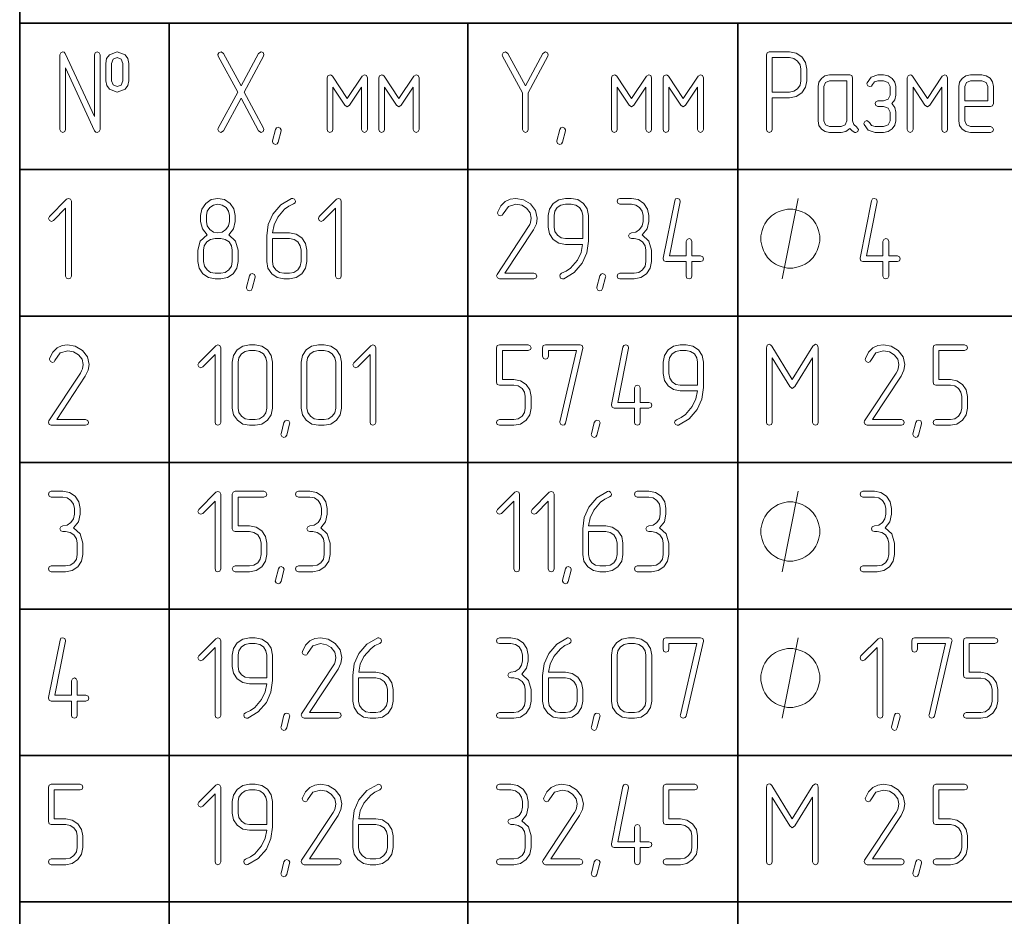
# Model space of a CAD drawing. Extents: x 0 to 594, y 0 to 420.
# Tile 29 of 33: x 305 to 348, y 342 to 381. Entities that reach past the tile are written whole.
import ezdxf

# ---------------------------------------------------------------- set-up
doc = ezdxf.new("R2010")
doc.units = 0

msp = doc.modelspace()

# ---------------------------------------------------------------- linework, layer by layer
at = {"color": 7, "lineweight": 35}
for p, q in [((305.262, 387.395), (305.262, 183.629)), ((305.262, 381.027), (384.725, 381.027)), ((311.755, 381.027), (311.755, 183.629)), ((324.741, 381.027), (324.741, 183.629)), ((336.474, 381.027), (336.474, 183.629)), ((305.262, 374.659), (384.725, 374.659)), ((305.262, 368.292), (384.725, 368.292)), ((305.262, 361.924), (384.725, 361.924)), ((305.262, 355.556), (384.725, 355.556)), ((305.262, 349.189), (384.725, 349.189)), ((305.262, 342.821), (384.725, 342.821))]:
    msp.add_line(p, q, dxfattribs=at)
at = {"color": 7, "lineweight": 13}
for points in [[(308.759, 376.403), (308.759, 379.652), (308.718, 379.744), (308.631, 379.78), (308.544, 379.744), (308.509, 379.652), (308.509, 376.971), (307.245, 379.703), (307.194, 379.765), (307.132, 379.78), (307.045, 379.744), (307.009, 379.652), (307.009, 376.403), (307.045, 376.311), (307.132, 376.28), (307.224, 376.311), (307.26, 376.403), (307.26, 379.084), (308.519, 376.352), (308.57, 376.295), (308.631, 376.28), (308.718, 376.311)], [(310.003, 378.526), (310.003, 379.279), (309.962, 379.488), (309.849, 379.652), (309.506, 379.775), (309.164, 379.652), (309.041, 379.488), (309.005, 379.279), (309.005, 378.526), (309.046, 378.317), (309.164, 378.153), (309.506, 378.03), (309.849, 378.153), (309.962, 378.317)], [(314.884, 378.296), (314.116, 379.714), (314.014, 379.785), (313.917, 379.744), (313.881, 379.662), (313.896, 379.596), (314.74, 378.03), (313.896, 376.469), (313.881, 376.403), (313.917, 376.316), (314.009, 376.28), (314.116, 376.347), (314.884, 377.769), (315.646, 376.347), (315.754, 376.28), (315.846, 376.316), (315.881, 376.403), (315.866, 376.469), (315.022, 378.03), (315.866, 379.596), (315.881, 379.662), (315.846, 379.749), (315.754, 379.785), (315.646, 379.714)], [(327.115, 377.994), (327.115, 376.403), (327.156, 376.311), (327.243, 376.28), (327.33, 376.311), (327.366, 376.403), (327.366, 377.994), (328.225, 379.591), (328.241, 379.657), (328.205, 379.744), (328.113, 379.78), (328.005, 379.714), (327.243, 378.296), (326.475, 379.714), (326.373, 379.78), (326.276, 379.744), (326.24, 379.657), (326.255, 379.591)], [(337.975, 377.779), (338.722, 377.779), (339.009, 377.836), (339.254, 377.999), (339.418, 378.24), (339.474, 378.526), (339.474, 379.028), (339.418, 379.314), (339.254, 379.56), (339.009, 379.724), (338.722, 379.78), (337.847, 379.78), (337.755, 379.744), (337.724, 379.652), (337.724, 376.403), (337.76, 376.311), (337.847, 376.28), (337.939, 376.311), (337.975, 376.403)], [(309.752, 378.526), (309.675, 378.337), (309.506, 378.281), (309.332, 378.342), (309.256, 378.526), (309.256, 379.279), (309.327, 379.463), (309.506, 379.529), (309.68, 379.463), (309.752, 379.279)], [(337.975, 378.03), (337.975, 379.529), (338.722, 379.529), (338.911, 379.488), (339.075, 379.381), (339.188, 379.217), (339.224, 379.028), (339.224, 378.526), (339.188, 378.332), (339.075, 378.173), (338.911, 378.066), (338.722, 378.03)], [(320.374, 376.403), (320.374, 378.654), (320.333, 378.746), (320.251, 378.782), (320.144, 378.726), (319.499, 377.759), (318.854, 378.726), (318.803, 378.767), (318.752, 378.782), (318.66, 378.741), (318.624, 378.654), (318.624, 376.403), (318.66, 376.311), (318.747, 376.28), (318.839, 376.311), (318.875, 376.403), (318.875, 378.24), (319.392, 377.457), (319.499, 377.385), (319.602, 377.457), (320.123, 378.24), (320.123, 376.403), (320.159, 376.311), (320.246, 376.28), (320.338, 376.311)], [(322.621, 376.403), (322.621, 378.654), (322.58, 378.746), (322.498, 378.782), (322.39, 378.726), (321.746, 377.759), (321.101, 378.726), (321.05, 378.767), (320.998, 378.782), (320.906, 378.741), (320.871, 378.654), (320.871, 376.403), (320.906, 376.311), (320.993, 376.28), (321.085, 376.311), (321.121, 376.403), (321.121, 378.24), (321.638, 377.457), (321.746, 377.385), (321.848, 377.457), (322.37, 378.24), (322.37, 376.403), (322.406, 376.311), (322.493, 376.28), (322.585, 376.311)], [(332.733, 376.403), (332.733, 378.654), (332.693, 378.746), (332.611, 378.782), (332.503, 378.726), (331.858, 377.759), (331.214, 378.726), (331.163, 378.767), (331.111, 378.782), (331.019, 378.741), (330.983, 378.654), (330.983, 376.403), (331.019, 376.311), (331.106, 376.28), (331.198, 376.311), (331.234, 376.403), (331.234, 378.24), (331.751, 377.457), (331.858, 377.385), (331.961, 377.457), (332.483, 378.24), (332.483, 376.403), (332.519, 376.311), (332.606, 376.28), (332.698, 376.311)], [(334.98, 376.403), (334.98, 378.654), (334.939, 378.746), (334.857, 378.782), (334.75, 378.726), (334.105, 377.759), (333.46, 378.726), (333.409, 378.767), (333.358, 378.782), (333.266, 378.741), (333.23, 378.654), (333.23, 376.403), (333.266, 376.311), (333.353, 376.28), (333.445, 376.311), (333.481, 376.403), (333.481, 378.24), (333.997, 377.457), (334.105, 377.385), (334.207, 377.457), (334.729, 378.24), (334.729, 376.403), (334.765, 376.311), (334.852, 376.28), (334.944, 376.311)], [(345.594, 376.403), (345.594, 378.654), (345.553, 378.746), (345.471, 378.782), (345.364, 378.726), (344.719, 377.759), (344.074, 378.726), (344.023, 378.767), (343.972, 378.782), (343.88, 378.741), (343.844, 378.654), (343.844, 376.403), (343.88, 376.311), (343.967, 376.28), (344.059, 376.311), (344.095, 376.403), (344.095, 378.24), (344.612, 377.457), (344.719, 377.385), (344.822, 377.457), (345.343, 378.24), (345.343, 376.403), (345.379, 376.311), (345.466, 376.28), (345.558, 376.311)], [(341.639, 376.521), (341.516, 376.623), (341.47, 376.781), (341.47, 378.654), (341.434, 378.746), (341.342, 378.777), (340.467, 378.777), (340.267, 378.741), (340.114, 378.629), (340.001, 378.465), (339.971, 378.281), (339.971, 376.781), (340.001, 376.582), (340.114, 376.423), (340.273, 376.311), (340.467, 376.28), (340.968, 376.28), (341.173, 376.321), (341.342, 376.449), (341.444, 376.352), (341.562, 376.28), (341.608, 376.275), (341.695, 376.311), (341.731, 376.403)], [(341.219, 376.781), (341.148, 376.602), (340.968, 376.531), (340.467, 376.531), (340.293, 376.602), (340.221, 376.781), (340.221, 378.281), (340.293, 378.455), (340.467, 378.526), (341.219, 378.526)], [(343.174, 377.529), (343.302, 377.692), (343.343, 377.902), (343.343, 378.281), (343.302, 378.465), (343.184, 378.629), (343.015, 378.741), (342.816, 378.777), (342.57, 378.777), (342.278, 378.685), (342.094, 378.434), (342.089, 378.393), (342.125, 378.306), (342.217, 378.271), (342.284, 378.291), (342.33, 378.358), (342.422, 378.48), (342.57, 378.526), (342.816, 378.526), (343.01, 378.455), (343.097, 378.281), (343.097, 377.902), (343.01, 377.728), (342.816, 377.656), (342.57, 377.656), (342.473, 377.61), (342.442, 377.529), (342.473, 377.442), (342.57, 377.406), (342.816, 377.406), (343.01, 377.329), (343.097, 377.155), (343.097, 376.781), (343.01, 376.602), (342.816, 376.531), (342.442, 376.531), (342.294, 376.577), (342.202, 376.705), (342.089, 376.792), (341.997, 376.756), (341.961, 376.669), (341.966, 376.623), (342.15, 376.372), (342.442, 376.28), (342.816, 376.28), (343.02, 376.321), (343.189, 376.428), (343.302, 376.587), (343.343, 376.781), (343.343, 377.155), (343.297, 377.36)], [(346.341, 377.406), (347.462, 377.406), (347.554, 377.436), (347.59, 377.529), (347.59, 378.281), (347.549, 378.47), (347.441, 378.634), (347.278, 378.741), (347.088, 378.777), (346.587, 378.777), (346.387, 378.741), (346.234, 378.629), (346.121, 378.465), (346.091, 378.281), (346.091, 376.781), (346.121, 376.582), (346.234, 376.423), (346.392, 376.311), (346.587, 376.28), (347.462, 376.28), (347.559, 376.321), (347.59, 376.403), (347.554, 376.495), (347.462, 376.531), (346.587, 376.531), (346.413, 376.602), (346.341, 376.781)], [(346.341, 377.656), (346.341, 378.281), (346.413, 378.455), (346.587, 378.526), (347.088, 378.526), (347.267, 378.455), (347.339, 378.281), (347.339, 377.656)], [(316.623, 376.347), (316.496, 375.855), (316.449, 375.779), (316.378, 375.753), (316.286, 375.794), (316.245, 375.876), (316.25, 375.912), (316.378, 376.408), (316.424, 376.48), (316.496, 376.505), (316.588, 376.469), (316.629, 376.387)], [(328.983, 376.347), (328.855, 375.855), (328.809, 375.779), (328.737, 375.753), (328.645, 375.794), (328.604, 375.876), (328.609, 375.912), (328.737, 376.408), (328.783, 376.48), (328.855, 376.505), (328.947, 376.469), (328.988, 376.387)], [(307.511, 370.035), (307.511, 373.284), (307.475, 373.376), (307.383, 373.407), (307.301, 373.371), (306.554, 372.624), (306.513, 372.537), (306.554, 372.45), (306.641, 372.409), (306.728, 372.45), (307.26, 372.988), (307.26, 370.035), (307.301, 369.943), (307.388, 369.912), (307.475, 369.943)], [(314.756, 370.659), (314.756, 371.161), (314.638, 371.555), (314.352, 371.826), (314.556, 372.087), (314.628, 372.409), (314.628, 372.665), (314.572, 372.952), (314.408, 373.192), (314.162, 373.356), (313.876, 373.412), (313.589, 373.356), (313.349, 373.192), (313.18, 372.947), (313.129, 372.665), (313.129, 372.409), (313.205, 372.082), (313.405, 371.826), (313.113, 371.55), (313.006, 371.161), (313.006, 370.659), (313.057, 370.373), (313.226, 370.132), (313.466, 369.964), (313.753, 369.912), (314.004, 369.912), (314.29, 369.964), (314.536, 370.132), (314.699, 370.373)], [(315.999, 371.775), (315.999, 370.659), (316.05, 370.373), (316.219, 370.132), (316.46, 369.964), (316.746, 369.912), (316.997, 369.912), (317.284, 369.964), (317.529, 370.132), (317.693, 370.373), (317.749, 370.659), (317.749, 371.161), (317.693, 371.447), (317.529, 371.693), (317.284, 371.857), (316.997, 371.913), (316.255, 371.913), (316.322, 372.256), (316.48, 372.594), (316.777, 372.936), (316.961, 373.069), (317.166, 373.167), (317.232, 373.218), (317.248, 373.284), (317.212, 373.371), (317.13, 373.412), (317.079, 373.402), (316.613, 373.131), (316.265, 372.727), (316.061, 372.271)], [(319.243, 370.035), (319.243, 373.284), (319.207, 373.376), (319.115, 373.407), (319.034, 373.371), (318.286, 372.624), (318.246, 372.537), (318.286, 372.45), (318.373, 372.409), (318.46, 372.45), (318.993, 372.988), (318.993, 370.035), (319.034, 369.943), (319.121, 369.912), (319.207, 369.943)], [(327.609, 369.912), (327.706, 369.953), (327.737, 370.035), (327.701, 370.127), (327.609, 370.163), (326.35, 370.163), (327.593, 372.046), (327.721, 372.307), (327.762, 372.553), (327.686, 372.885), (327.466, 373.167), (327.159, 373.351), (326.826, 373.412), (326.58, 373.376), (326.371, 373.274), (326.176, 373.085), (326.043, 372.819), (326.033, 372.773), (326.074, 372.686), (326.166, 372.65), (326.232, 372.675), (326.273, 372.732), (326.504, 373.059), (326.836, 373.156), (327.087, 373.11), (327.297, 372.983), (327.45, 372.783), (327.501, 372.553), (327.471, 372.368), (327.435, 372.281), (327.384, 372.184), (326.012, 370.107), (325.992, 370.045), (326.028, 369.953), (326.115, 369.912)], [(329.988, 371.55), (329.988, 372.66), (329.932, 372.952), (329.768, 373.192), (329.523, 373.356), (329.236, 373.412), (328.985, 373.412), (328.694, 373.351), (328.453, 373.187), (328.289, 372.942), (328.238, 372.66), (328.238, 372.159), (328.289, 371.867), (328.453, 371.626), (328.694, 371.463), (328.985, 371.412), (329.732, 371.412), (329.666, 371.064), (329.507, 370.726), (329.21, 370.383), (329.021, 370.25), (328.816, 370.153), (328.755, 370.107), (328.735, 370.04), (328.77, 369.948), (328.852, 369.912), (328.909, 369.917), (329.364, 370.189), (329.717, 370.593), (329.917, 371.048)], [(332.327, 371.826), (332.531, 372.087), (332.603, 372.409), (332.603, 372.66), (332.547, 372.947), (332.388, 373.192), (332.142, 373.356), (331.856, 373.412), (331.354, 373.412), (331.262, 373.371), (331.232, 373.284), (331.262, 373.197), (331.354, 373.162), (331.856, 373.162), (332.05, 373.121), (332.209, 373.013), (332.316, 372.849), (332.357, 372.66), (332.357, 372.409), (332.316, 372.215), (332.209, 372.056), (332.045, 371.944), (331.856, 371.913), (331.764, 371.872), (331.728, 371.785), (331.764, 371.698), (331.856, 371.662), (331.979, 371.662), (332.173, 371.621), (332.337, 371.514), (332.444, 371.35), (332.48, 371.161), (332.48, 370.659), (332.444, 370.465), (332.337, 370.306), (332.173, 370.194), (331.979, 370.163), (331.354, 370.163), (331.262, 370.122), (331.232, 370.035), (331.262, 369.948), (331.354, 369.912), (331.979, 369.912), (332.265, 369.964), (332.511, 370.132), (332.675, 370.373), (332.731, 370.659), (332.731, 371.161), (332.613, 371.555)], [(334.481, 370.91), (334.481, 371.54), (334.44, 371.632), (334.358, 371.662), (334.271, 371.626), (334.23, 371.54), (334.23, 370.91), (333.509, 370.91), (333.979, 373.259), (333.979, 373.29), (333.944, 373.376), (333.852, 373.412), (333.775, 373.387), (333.734, 373.31), (333.232, 370.813), (333.232, 370.782), (333.268, 370.695), (333.355, 370.659), (334.23, 370.659), (334.23, 370.035), (334.266, 369.943), (334.358, 369.912), (334.445, 369.943), (334.481, 370.035), (334.481, 370.659), (334.86, 370.659), (334.952, 370.7), (334.982, 370.787), (334.952, 370.874), (334.86, 370.91)], [(343.039, 370.91), (343.039, 371.54), (342.998, 371.632), (342.916, 371.662), (342.829, 371.626), (342.788, 371.54), (342.788, 370.91), (342.067, 370.91), (342.537, 373.259), (342.537, 373.29), (342.501, 373.376), (342.409, 373.412), (342.333, 373.387), (342.292, 373.31), (341.79, 370.813), (341.79, 370.782), (341.826, 370.695), (341.913, 370.659), (342.788, 370.659), (342.788, 370.035), (342.824, 369.943), (342.916, 369.912), (343.003, 369.943), (343.039, 370.035), (343.039, 370.659), (343.417, 370.659), (343.51, 370.7), (343.54, 370.787), (343.51, 370.874), (343.417, 370.91)], [(314.377, 372.409), (314.341, 372.21), (314.229, 372.051), (314.065, 371.944), (313.876, 371.913), (313.681, 371.944), (313.523, 372.056), (313.415, 372.215), (313.379, 372.409), (313.379, 372.665), (313.415, 372.855), (313.528, 373.018), (313.686, 373.121), (313.881, 373.162), (314.07, 373.121), (314.234, 373.013), (314.341, 372.855), (314.377, 372.665)], [(329.737, 371.662), (328.985, 371.662), (328.796, 371.693), (328.637, 371.806), (328.525, 371.964), (328.489, 372.159), (328.489, 372.66), (328.52, 372.849), (328.632, 373.013), (328.791, 373.121), (328.985, 373.162), (329.236, 373.162), (329.43, 373.121), (329.594, 373.013), (329.697, 372.849), (329.737, 372.66)], [(340.04, 371.662), (340.04, 371.779), (339.982, 372.012), (339.924, 372.187), (339.865, 372.304), (339.749, 372.479), (339.574, 372.654), (339.399, 372.771), (339.282, 372.829), (339.107, 372.887), (338.874, 372.946), (338.757, 372.946), (338.64, 372.946), (338.407, 372.887), (338.232, 372.829), (338.115, 372.771), (337.94, 372.654), (337.765, 372.479), (337.649, 372.304), (337.59, 372.187), (337.532, 372.012), (337.474, 371.779), (337.474, 371.662), (337.474, 371.546), (337.532, 371.312), (337.59, 371.137), (337.649, 371.021), (337.765, 370.846), (337.94, 370.671), (338.115, 370.554), (338.232, 370.496), (338.407, 370.437), (338.64, 370.379), (338.757, 370.379), (338.874, 370.379), (339.107, 370.437), (339.282, 370.496), (339.399, 370.554), (339.574, 370.671), (339.749, 370.846), (339.865, 371.021), (339.924, 371.137), (339.982, 371.312), (340.04, 371.546)], [(314.505, 370.659), (314.464, 370.465), (314.357, 370.306), (314.193, 370.194), (314.004, 370.163), (313.753, 370.163), (313.563, 370.194), (313.405, 370.306), (313.292, 370.465), (313.256, 370.659), (313.256, 371.161), (313.287, 371.35), (313.4, 371.514), (313.558, 371.621), (313.753, 371.662), (314.004, 371.662), (314.198, 371.621), (314.362, 371.514), (314.464, 371.35), (314.505, 371.161)], [(316.25, 371.662), (316.997, 371.662), (317.191, 371.621), (317.355, 371.514), (317.457, 371.35), (317.498, 371.161), (317.498, 370.659), (317.457, 370.465), (317.35, 370.306), (317.186, 370.194), (316.997, 370.163), (316.746, 370.163), (316.557, 370.194), (316.398, 370.306), (316.286, 370.465), (316.25, 370.659)], [(315.498, 369.979), (315.37, 369.488), (315.324, 369.411), (315.252, 369.385), (315.16, 369.426), (315.119, 369.508), (315.124, 369.544), (315.252, 370.04), (315.298, 370.112), (315.37, 370.137), (315.462, 370.102), (315.503, 370.02)], [(330.73, 369.979), (330.602, 369.488), (330.556, 369.411), (330.485, 369.385), (330.392, 369.426), (330.352, 369.508), (330.357, 369.544), (330.485, 370.04), (330.531, 370.112), (330.602, 370.137), (330.694, 370.102), (330.735, 370.02)], [(308.13, 363.545), (308.227, 363.586), (308.258, 363.667), (308.222, 363.76), (308.13, 363.795), (306.871, 363.795), (308.115, 365.678), (308.243, 365.939), (308.284, 366.185), (308.207, 366.518), (307.987, 366.799), (307.68, 366.983), (307.347, 367.045), (307.102, 367.009), (306.892, 366.906), (306.697, 366.717), (306.564, 366.451), (306.554, 366.405), (306.595, 366.318), (306.687, 366.282), (306.754, 366.308), (306.794, 366.364), (307.025, 366.692), (307.357, 366.789), (307.608, 366.743), (307.818, 366.615), (307.971, 366.415), (308.023, 366.185), (307.992, 366.001), (307.956, 365.914), (307.905, 365.817), (306.534, 363.739), (306.513, 363.678), (306.549, 363.586), (306.636, 363.545)], [(314.004, 363.667), (314.004, 366.917), (313.968, 367.009), (313.876, 367.04), (313.794, 367.004), (313.047, 366.257), (313.006, 366.17), (313.047, 366.083), (313.134, 366.042), (313.221, 366.083), (313.753, 366.62), (313.753, 363.667), (313.794, 363.575), (313.881, 363.545), (313.968, 363.575)], [(316.255, 364.292), (316.255, 366.292), (316.199, 366.579), (316.035, 366.825), (315.789, 366.988), (315.503, 367.045), (315.252, 367.045), (314.96, 366.983), (314.72, 366.819), (314.556, 366.574), (314.505, 366.292), (314.505, 364.292), (314.556, 364.005), (314.725, 363.765), (314.966, 363.596), (315.252, 363.545), (315.503, 363.545), (315.789, 363.596), (316.035, 363.765), (316.199, 364.005)], [(319.248, 364.292), (319.248, 366.292), (319.192, 366.579), (319.028, 366.825), (318.783, 366.988), (318.496, 367.045), (318.246, 367.045), (317.954, 366.983), (317.713, 366.819), (317.55, 366.574), (317.498, 366.292), (317.498, 364.292), (317.55, 364.005), (317.718, 363.765), (317.959, 363.596), (318.246, 363.545), (318.496, 363.545), (318.783, 363.596), (319.028, 363.765), (319.192, 364.005)], [(320.743, 363.667), (320.743, 366.917), (320.707, 367.009), (320.615, 367.04), (320.533, 367.004), (319.786, 366.257), (319.745, 366.17), (319.786, 366.083), (319.873, 366.042), (319.96, 366.083), (320.492, 366.62), (320.492, 363.667), (320.533, 363.575), (320.62, 363.545), (320.707, 363.575)], [(327.491, 364.292), (327.491, 364.793), (327.435, 365.08), (327.271, 365.32), (327.025, 365.484), (326.744, 365.54), (326.243, 365.54), (326.243, 366.794), (327.363, 366.794), (327.46, 366.835), (327.491, 366.917), (327.455, 367.004), (327.363, 367.045), (326.115, 367.045), (326.023, 367.009), (325.992, 366.917), (325.992, 365.417), (326.023, 365.32), (326.115, 365.29), (326.744, 365.29), (326.933, 365.254), (327.097, 365.146), (327.205, 364.983), (327.24, 364.793), (327.24, 364.292), (327.205, 364.097), (327.097, 363.939), (326.933, 363.826), (326.744, 363.795), (326.115, 363.795), (326.023, 363.754), (325.992, 363.667), (326.023, 363.58), (326.115, 363.545), (326.744, 363.545), (327.025, 363.596), (327.271, 363.765), (327.435, 364.005)], [(329.743, 366.891), (329.748, 366.927), (329.712, 367.009), (329.62, 367.045), (328.115, 367.045), (328.023, 367.009), (327.993, 366.917), (327.993, 366.543), (328.028, 366.451), (328.115, 366.42), (328.207, 366.451), (328.243, 366.543), (328.243, 366.794), (329.461, 366.794), (328.745, 363.698), (328.74, 363.662), (328.781, 363.575), (328.868, 363.545), (328.944, 363.57), (328.99, 363.642)], [(332.235, 364.542), (332.235, 365.172), (332.194, 365.264), (332.112, 365.295), (332.025, 365.259), (331.984, 365.172), (331.984, 364.542), (331.262, 364.542), (331.733, 366.891), (331.733, 366.922), (331.697, 367.009), (331.605, 367.045), (331.528, 367.019), (331.487, 366.942), (330.986, 364.445), (330.986, 364.415), (331.022, 364.328), (331.109, 364.292), (331.984, 364.292), (331.984, 363.667), (332.02, 363.575), (332.112, 363.545), (332.199, 363.575), (332.235, 363.667), (332.235, 364.292), (332.613, 364.292), (332.705, 364.333), (332.736, 364.42), (332.705, 364.507), (332.613, 364.542)], [(334.982, 365.182), (334.982, 366.292), (334.926, 366.584), (334.762, 366.825), (334.517, 366.988), (334.23, 367.045), (333.979, 367.045), (333.688, 366.983), (333.447, 366.819), (333.284, 366.574), (333.232, 366.292), (333.232, 365.791), (333.284, 365.499), (333.447, 365.259), (333.688, 365.095), (333.979, 365.044), (334.727, 365.044), (334.66, 364.696), (334.501, 364.358), (334.205, 364.015), (334.015, 363.882), (333.811, 363.785), (333.749, 363.739), (333.729, 363.673), (333.765, 363.58), (333.846, 363.545), (333.903, 363.55), (334.358, 363.821), (334.711, 364.225), (334.911, 364.681)], [(339.971, 363.667), (339.971, 366.917), (339.94, 367.024), (339.858, 367.065), (339.74, 366.983), (338.845, 365.535), (337.955, 366.983), (337.898, 367.045), (337.837, 367.065), (337.755, 367.024), (337.724, 366.917), (337.724, 363.667), (337.76, 363.575), (337.847, 363.545), (337.939, 363.575), (337.975, 363.667), (337.975, 366.472), (338.737, 365.228), (338.845, 365.151), (338.952, 365.228), (339.72, 366.477), (339.72, 363.667), (339.761, 363.575), (339.848, 363.545), (339.935, 363.575)], [(343.588, 363.545), (343.686, 363.586), (343.716, 363.667), (343.68, 363.76), (343.588, 363.795), (342.33, 363.795), (343.573, 365.678), (343.701, 365.939), (343.742, 366.185), (343.665, 366.518), (343.445, 366.799), (343.138, 366.983), (342.805, 367.045), (342.56, 367.009), (342.35, 366.906), (342.156, 366.717), (342.023, 366.451), (342.012, 366.405), (342.053, 366.318), (342.145, 366.282), (342.212, 366.308), (342.253, 366.364), (342.483, 366.692), (342.816, 366.789), (343.066, 366.743), (343.276, 366.615), (343.43, 366.415), (343.481, 366.185), (343.45, 366.001), (343.414, 365.914), (343.363, 365.817), (341.992, 363.739), (341.971, 363.678), (342.007, 363.586), (342.094, 363.545)], [(346.464, 364.292), (346.464, 364.793), (346.408, 365.08), (346.244, 365.32), (345.998, 365.484), (345.717, 365.54), (345.216, 365.54), (345.216, 366.794), (346.336, 366.794), (346.433, 366.835), (346.464, 366.917), (346.428, 367.004), (346.336, 367.045), (345.088, 367.045), (344.996, 367.009), (344.965, 366.917), (344.965, 365.417), (344.996, 365.32), (345.088, 365.29), (345.717, 365.29), (345.906, 365.254), (346.07, 365.146), (346.178, 364.983), (346.213, 364.793), (346.213, 364.292), (346.178, 364.097), (346.07, 363.939), (345.906, 363.826), (345.717, 363.795), (345.088, 363.795), (344.996, 363.754), (344.965, 363.667), (344.996, 363.58), (345.088, 363.545), (345.717, 363.545), (345.998, 363.596), (346.244, 363.765), (346.408, 364.005)], [(316.004, 364.292), (315.968, 364.092), (315.856, 363.939), (315.692, 363.826), (315.503, 363.795), (315.252, 363.795), (315.063, 363.826), (314.904, 363.939), (314.792, 364.097), (314.756, 364.292), (314.756, 366.292), (314.786, 366.482), (314.899, 366.646), (315.058, 366.753), (315.252, 366.794), (315.503, 366.794), (315.692, 366.753), (315.856, 366.646), (315.968, 366.482), (316.004, 366.292)], [(318.998, 364.292), (318.962, 364.092), (318.849, 363.939), (318.686, 363.826), (318.496, 363.795), (318.246, 363.795), (318.056, 363.826), (317.898, 363.939), (317.785, 364.097), (317.749, 364.292), (317.749, 366.292), (317.78, 366.482), (317.892, 366.646), (318.051, 366.753), (318.246, 366.794), (318.496, 366.794), (318.686, 366.753), (318.849, 366.646), (318.962, 366.482), (318.998, 366.292)], [(334.732, 365.295), (333.979, 365.295), (333.79, 365.325), (333.631, 365.438), (333.519, 365.597), (333.483, 365.791), (333.483, 366.292), (333.514, 366.482), (333.626, 366.646), (333.785, 366.753), (333.979, 366.794), (334.23, 366.794), (334.425, 366.753), (334.588, 366.646), (334.691, 366.482), (334.732, 366.292)], [(316.997, 363.611), (316.869, 363.12), (316.823, 363.043), (316.751, 363.018), (316.659, 363.059), (316.618, 363.14), (316.623, 363.176), (316.751, 363.673), (316.797, 363.744), (316.869, 363.77), (316.961, 363.734), (317.002, 363.652)], [(330.485, 363.611), (330.357, 363.12), (330.311, 363.043), (330.239, 363.018), (330.147, 363.059), (330.106, 363.14), (330.111, 363.176), (330.239, 363.673), (330.285, 363.744), (330.357, 363.77), (330.449, 363.734), (330.49, 363.652)], [(344.463, 363.611), (344.335, 363.12), (344.289, 363.043), (344.218, 363.018), (344.126, 363.059), (344.085, 363.14), (344.09, 363.176), (344.218, 363.673), (344.264, 363.744), (344.335, 363.77), (344.428, 363.734), (344.468, 363.652)], [(307.608, 359.091), (307.813, 359.352), (307.884, 359.674), (307.884, 359.925), (307.828, 360.211), (307.669, 360.457), (307.424, 360.621), (307.137, 360.677), (306.636, 360.677), (306.544, 360.636), (306.513, 360.549), (306.544, 360.462), (306.636, 360.426), (307.137, 360.426), (307.332, 360.385), (307.49, 360.278), (307.598, 360.114), (307.639, 359.925), (307.639, 359.674), (307.598, 359.48), (307.49, 359.321), (307.327, 359.208), (307.137, 359.178), (307.045, 359.137), (307.009, 359.05), (307.045, 358.963), (307.137, 358.927), (307.26, 358.927), (307.455, 358.886), (307.618, 358.779), (307.726, 358.615), (307.762, 358.425), (307.762, 357.924), (307.726, 357.73), (307.618, 357.571), (307.455, 357.458), (307.26, 357.428), (306.636, 357.428), (306.544, 357.387), (306.513, 357.3), (306.544, 357.213), (306.636, 357.177), (307.26, 357.177), (307.547, 357.228), (307.792, 357.397), (307.956, 357.637), (308.012, 357.924), (308.012, 358.425), (307.895, 358.819)], [(314.004, 357.3), (314.004, 360.549), (313.968, 360.641), (313.876, 360.672), (313.794, 360.636), (313.047, 359.889), (313.006, 359.802), (313.047, 359.715), (313.134, 359.674), (313.221, 359.715), (313.753, 360.252), (313.753, 357.3), (313.794, 357.208), (313.881, 357.177), (313.968, 357.208)], [(316.004, 357.924), (316.004, 358.425), (315.948, 358.712), (315.784, 358.953), (315.539, 359.116), (315.257, 359.173), (314.756, 359.173), (314.756, 360.426), (315.876, 360.426), (315.974, 360.467), (316.004, 360.549), (315.968, 360.636), (315.876, 360.677), (314.628, 360.677), (314.536, 360.641), (314.505, 360.549), (314.505, 359.05), (314.536, 358.953), (314.628, 358.922), (315.257, 358.922), (315.447, 358.886), (315.61, 358.779), (315.718, 358.615), (315.754, 358.425), (315.754, 357.924), (315.718, 357.73), (315.61, 357.571), (315.447, 357.458), (315.257, 357.428), (314.628, 357.428), (314.536, 357.387), (314.505, 357.3), (314.536, 357.213), (314.628, 357.177), (315.257, 357.177), (315.539, 357.228), (315.784, 357.397), (315.948, 357.637)], [(318.348, 359.091), (318.553, 359.352), (318.624, 359.674), (318.624, 359.925), (318.568, 360.211), (318.409, 360.457), (318.164, 360.621), (317.877, 360.677), (317.376, 360.677), (317.284, 360.636), (317.253, 360.549), (317.284, 360.462), (317.376, 360.426), (317.877, 360.426), (318.072, 360.385), (318.23, 360.278), (318.338, 360.114), (318.379, 359.925), (318.379, 359.674), (318.338, 359.48), (318.23, 359.321), (318.066, 359.208), (317.877, 359.178), (317.785, 359.137), (317.749, 359.05), (317.785, 358.963), (317.877, 358.927), (318, 358.927), (318.194, 358.886), (318.358, 358.779), (318.466, 358.615), (318.501, 358.425), (318.501, 357.924), (318.466, 357.73), (318.358, 357.571), (318.194, 357.458), (318, 357.428), (317.376, 357.428), (317.284, 357.387), (317.253, 357.3), (317.284, 357.213), (317.376, 357.177), (318, 357.177), (318.286, 357.228), (318.532, 357.397), (318.696, 357.637), (318.752, 357.924), (318.752, 358.425), (318.634, 358.819)], [(326.99, 357.3), (326.99, 360.549), (326.954, 360.641), (326.862, 360.672), (326.78, 360.636), (326.033, 359.889), (325.992, 359.802), (326.033, 359.715), (326.12, 359.674), (326.207, 359.715), (326.739, 360.252), (326.739, 357.3), (326.78, 357.208), (326.867, 357.177), (326.954, 357.208)], [(328.489, 357.3), (328.489, 360.549), (328.453, 360.641), (328.361, 360.672), (328.279, 360.636), (327.532, 359.889), (327.491, 359.802), (327.532, 359.715), (327.619, 359.674), (327.706, 359.715), (328.238, 360.252), (328.238, 357.3), (328.279, 357.208), (328.366, 357.177), (328.453, 357.208)], [(329.737, 359.04), (329.737, 357.924), (329.789, 357.637), (329.957, 357.397), (330.198, 357.228), (330.485, 357.177), (330.735, 357.177), (331.022, 357.228), (331.267, 357.397), (331.431, 357.637), (331.487, 357.924), (331.487, 358.425), (331.431, 358.712), (331.267, 358.958), (331.022, 359.121), (330.735, 359.178), (329.993, 359.178), (330.06, 359.521), (330.218, 359.858), (330.515, 360.201), (330.699, 360.334), (330.904, 360.431), (330.971, 360.482), (330.986, 360.549), (330.95, 360.636), (330.868, 360.677), (330.817, 360.667), (330.352, 360.396), (330.004, 359.991), (329.799, 359.536)], [(333.079, 359.091), (333.284, 359.352), (333.355, 359.674), (333.355, 359.925), (333.299, 360.211), (333.14, 360.457), (332.895, 360.621), (332.608, 360.677), (332.107, 360.677), (332.015, 360.636), (331.984, 360.549), (332.015, 360.462), (332.107, 360.426), (332.608, 360.426), (332.803, 360.385), (332.961, 360.278), (333.069, 360.114), (333.11, 359.925), (333.11, 359.674), (333.069, 359.48), (332.961, 359.321), (332.797, 359.208), (332.608, 359.178), (332.516, 359.137), (332.48, 359.05), (332.516, 358.963), (332.608, 358.927), (332.731, 358.927), (332.925, 358.886), (333.089, 358.779), (333.197, 358.615), (333.232, 358.425), (333.232, 357.924), (333.197, 357.73), (333.089, 357.571), (332.925, 357.458), (332.731, 357.428), (332.107, 357.428), (332.015, 357.387), (331.984, 357.3), (332.015, 357.213), (332.107, 357.177), (332.731, 357.177), (333.017, 357.228), (333.263, 357.397), (333.427, 357.637), (333.483, 357.924), (333.483, 358.425), (333.365, 358.819)], [(342.885, 359.091), (343.09, 359.352), (343.162, 359.674), (343.162, 359.925), (343.105, 360.211), (342.947, 360.457), (342.701, 360.621), (342.415, 360.677), (341.913, 360.677), (341.821, 360.636), (341.79, 360.549), (341.821, 360.462), (341.913, 360.426), (342.415, 360.426), (342.609, 360.385), (342.768, 360.278), (342.875, 360.114), (342.916, 359.925), (342.916, 359.674), (342.875, 359.48), (342.768, 359.321), (342.604, 359.208), (342.415, 359.178), (342.322, 359.137), (342.287, 359.05), (342.322, 358.963), (342.415, 358.927), (342.537, 358.927), (342.732, 358.886), (342.896, 358.779), (343.003, 358.615), (343.039, 358.425), (343.039, 357.924), (343.003, 357.73), (342.896, 357.571), (342.732, 357.458), (342.537, 357.428), (341.913, 357.428), (341.821, 357.387), (341.79, 357.3), (341.821, 357.213), (341.913, 357.177), (342.537, 357.177), (342.824, 357.228), (343.069, 357.397), (343.233, 357.637), (343.29, 357.924), (343.29, 358.425), (343.172, 358.819)], [(340.04, 358.927), (340.04, 359.044), (339.982, 359.277), (339.924, 359.452), (339.865, 359.569), (339.749, 359.744), (339.574, 359.919), (339.399, 360.035), (339.282, 360.094), (339.107, 360.152), (338.874, 360.21), (338.757, 360.21), (338.64, 360.21), (338.407, 360.152), (338.232, 360.094), (338.115, 360.035), (337.94, 359.919), (337.765, 359.744), (337.649, 359.569), (337.59, 359.452), (337.532, 359.277), (337.474, 359.044), (337.474, 358.927), (337.474, 358.81), (337.532, 358.577), (337.59, 358.402), (337.649, 358.285), (337.765, 358.11), (337.94, 357.935), (338.115, 357.819), (338.232, 357.76), (338.407, 357.702), (338.64, 357.644), (338.757, 357.644), (338.874, 357.644), (339.107, 357.702), (339.282, 357.76), (339.399, 357.819), (339.574, 357.935), (339.749, 358.11), (339.865, 358.285), (339.924, 358.402), (339.982, 358.577), (340.04, 358.81)], [(329.988, 358.927), (330.735, 358.927), (330.93, 358.886), (331.093, 358.779), (331.196, 358.615), (331.237, 358.425), (331.237, 357.924), (331.196, 357.73), (331.088, 357.571), (330.925, 357.458), (330.735, 357.428), (330.485, 357.428), (330.295, 357.458), (330.137, 357.571), (330.024, 357.73), (329.988, 357.924)], [(316.751, 357.243), (316.623, 356.752), (316.577, 356.675), (316.506, 356.65), (316.414, 356.691), (316.373, 356.773), (316.378, 356.809), (316.506, 357.305), (316.552, 357.376), (316.623, 357.402), (316.716, 357.366), (316.756, 357.284)], [(329.236, 357.243), (329.108, 356.752), (329.062, 356.675), (328.99, 356.65), (328.898, 356.691), (328.857, 356.773), (328.862, 356.809), (328.99, 357.305), (329.036, 357.376), (329.108, 357.402), (329.2, 357.366), (329.241, 357.284)], [(307.762, 351.807), (307.762, 352.436), (307.721, 352.529), (307.639, 352.559), (307.552, 352.523), (307.511, 352.436), (307.511, 351.807), (306.789, 351.807), (307.26, 354.156), (307.26, 354.186), (307.224, 354.273), (307.132, 354.309), (307.055, 354.284), (307.015, 354.207), (306.513, 351.71), (306.513, 351.679), (306.549, 351.592), (306.636, 351.556), (307.511, 351.556), (307.511, 350.932), (307.547, 350.84), (307.639, 350.809), (307.726, 350.84), (307.762, 350.932), (307.762, 351.556), (308.14, 351.556), (308.232, 351.597), (308.263, 351.684), (308.232, 351.771), (308.14, 351.807)], [(314.004, 350.932), (314.004, 354.181), (313.968, 354.273), (313.876, 354.304), (313.794, 354.268), (313.047, 353.521), (313.006, 353.434), (313.047, 353.347), (313.134, 353.306), (313.221, 353.347), (313.753, 353.885), (313.753, 350.932), (313.794, 350.84), (313.881, 350.809), (313.968, 350.84)], [(316.255, 352.447), (316.255, 353.557), (316.199, 353.849), (316.035, 354.089), (315.789, 354.253), (315.503, 354.309), (315.252, 354.309), (314.96, 354.248), (314.72, 354.084), (314.556, 353.839), (314.505, 353.557), (314.505, 353.056), (314.556, 352.764), (314.72, 352.523), (314.96, 352.36), (315.252, 352.309), (315.999, 352.309), (315.933, 351.961), (315.774, 351.623), (315.477, 351.28), (315.288, 351.147), (315.083, 351.05), (315.022, 351.004), (315.001, 350.937), (315.037, 350.845), (315.119, 350.809), (315.175, 350.814), (315.631, 351.086), (315.984, 351.49), (316.183, 351.945)], [(316.004, 352.559), (315.252, 352.559), (315.063, 352.59), (314.904, 352.703), (314.792, 352.861), (314.756, 353.056), (314.756, 353.557), (314.786, 353.746), (314.899, 353.91), (315.058, 354.018), (315.252, 354.059), (315.503, 354.059), (315.697, 354.018), (315.861, 353.91), (315.963, 353.746), (316.004, 353.557)], [(319.115, 350.809), (319.213, 350.85), (319.243, 350.932), (319.207, 351.024), (319.115, 351.06), (317.857, 351.06), (319.1, 352.943), (319.228, 353.204), (319.269, 353.45), (319.192, 353.782), (318.972, 354.064), (318.665, 354.248), (318.332, 354.309), (318.087, 354.273), (317.877, 354.171), (317.683, 353.982), (317.55, 353.716), (317.539, 353.67), (317.58, 353.583), (317.672, 353.547), (317.739, 353.572), (317.78, 353.629), (318.01, 353.956), (318.343, 354.053), (318.593, 354.007), (318.803, 353.879), (318.957, 353.68), (319.008, 353.45), (318.977, 353.265), (318.941, 353.178), (318.89, 353.081), (317.519, 351.004), (317.498, 350.942), (317.534, 350.85), (317.621, 350.809)], [(319.745, 352.672), (319.745, 351.556), (319.796, 351.27), (319.965, 351.029), (320.205, 350.86), (320.492, 350.809), (320.743, 350.809), (321.029, 350.86), (321.275, 351.029), (321.438, 351.27), (321.495, 351.556), (321.495, 352.058), (321.438, 352.344), (321.275, 352.59), (321.029, 352.754), (320.743, 352.81), (320.001, 352.81), (320.067, 353.153), (320.226, 353.491), (320.523, 353.833), (320.707, 353.966), (320.911, 354.064), (320.978, 354.115), (320.993, 354.181), (320.957, 354.268), (320.876, 354.309), (320.824, 354.299), (320.359, 354.028), (320.011, 353.624), (319.806, 353.168)], [(327.087, 352.723), (327.292, 352.984), (327.363, 353.306), (327.363, 353.557), (327.307, 353.844), (327.148, 354.089), (326.903, 354.253), (326.616, 354.309), (326.115, 354.309), (326.023, 354.268), (325.992, 354.181), (326.023, 354.094), (326.115, 354.059), (326.616, 354.059), (326.811, 354.018), (326.969, 353.91), (327.077, 353.746), (327.118, 353.557), (327.118, 353.306), (327.077, 353.112), (326.969, 352.953), (326.805, 352.841), (326.616, 352.81), (326.524, 352.769), (326.488, 352.682), (326.524, 352.595), (326.616, 352.559), (326.739, 352.559), (326.933, 352.518), (327.097, 352.411), (327.205, 352.247), (327.24, 352.058), (327.24, 351.556), (327.205, 351.362), (327.097, 351.203), (326.933, 351.091), (326.739, 351.06), (326.115, 351.06), (326.023, 351.019), (325.992, 350.932), (326.023, 350.845), (326.115, 350.809), (326.739, 350.809), (327.025, 350.86), (327.271, 351.029), (327.435, 351.27), (327.491, 351.556), (327.491, 352.058), (327.373, 352.452)], [(327.993, 352.672), (327.993, 351.556), (328.044, 351.27), (328.213, 351.029), (328.453, 350.86), (328.74, 350.809), (328.99, 350.809), (329.277, 350.86), (329.523, 351.029), (329.686, 351.27), (329.743, 351.556), (329.743, 352.058), (329.686, 352.344), (329.523, 352.59), (329.277, 352.754), (328.99, 352.81), (328.248, 352.81), (328.315, 353.153), (328.474, 353.491), (328.77, 353.833), (328.955, 353.966), (329.159, 354.064), (329.226, 354.115), (329.241, 354.181), (329.205, 354.268), (329.123, 354.309), (329.072, 354.299), (328.607, 354.028), (328.259, 353.624), (328.054, 353.168)], [(332.736, 351.556), (332.736, 353.557), (332.68, 353.844), (332.516, 354.089), (332.27, 354.253), (331.984, 354.309), (331.733, 354.309), (331.441, 354.248), (331.201, 354.084), (331.037, 353.839), (330.986, 353.557), (330.986, 351.556), (331.037, 351.27), (331.206, 351.029), (331.447, 350.86), (331.733, 350.809), (331.984, 350.809), (332.27, 350.86), (332.516, 351.029), (332.68, 351.27)], [(332.485, 351.556), (332.449, 351.357), (332.337, 351.203), (332.173, 351.091), (331.984, 351.06), (331.733, 351.06), (331.544, 351.091), (331.385, 351.203), (331.273, 351.362), (331.237, 351.556), (331.237, 353.557), (331.267, 353.746), (331.38, 353.91), (331.539, 354.018), (331.733, 354.059), (331.984, 354.059), (332.173, 354.018), (332.337, 353.91), (332.449, 353.746), (332.485, 353.557)], [(334.982, 354.156), (334.987, 354.192), (334.952, 354.273), (334.86, 354.309), (333.355, 354.309), (333.263, 354.273), (333.232, 354.181), (333.232, 353.808), (333.268, 353.716), (333.355, 353.685), (333.447, 353.716), (333.483, 353.808), (333.483, 354.059), (334.701, 354.059), (333.985, 350.963), (333.979, 350.927), (334.02, 350.84), (334.107, 350.809), (334.184, 350.835), (334.23, 350.906)], [(342.788, 350.932), (342.788, 354.181), (342.752, 354.273), (342.66, 354.304), (342.578, 354.268), (341.831, 353.521), (341.79, 353.434), (341.831, 353.347), (341.918, 353.306), (342.005, 353.347), (342.537, 353.885), (342.537, 350.932), (342.578, 350.84), (342.665, 350.809), (342.752, 350.84)], [(345.787, 354.156), (345.792, 354.192), (345.756, 354.273), (345.664, 354.309), (344.159, 354.309), (344.067, 354.273), (344.037, 354.181), (344.037, 353.808), (344.072, 353.716), (344.159, 353.685), (344.251, 353.716), (344.287, 353.808), (344.287, 354.059), (345.505, 354.059), (344.789, 350.963), (344.784, 350.927), (344.825, 350.84), (344.912, 350.809), (344.988, 350.835), (345.034, 350.906)], [(347.782, 351.556), (347.782, 352.058), (347.726, 352.344), (347.562, 352.585), (347.317, 352.749), (347.035, 352.805), (346.534, 352.805), (346.534, 354.059), (347.654, 354.059), (347.751, 354.099), (347.782, 354.181), (347.746, 354.268), (347.654, 354.309), (346.406, 354.309), (346.314, 354.273), (346.283, 354.181), (346.283, 352.682), (346.314, 352.585), (346.406, 352.554), (347.035, 352.554), (347.224, 352.518), (347.388, 352.411), (347.496, 352.247), (347.531, 352.058), (347.531, 351.556), (347.496, 351.362), (347.388, 351.203), (347.224, 351.091), (347.035, 351.06), (346.406, 351.06), (346.314, 351.019), (346.283, 350.932), (346.314, 350.845), (346.406, 350.809), (347.035, 350.809), (347.317, 350.86), (347.562, 351.029), (347.726, 351.27)], [(340.04, 352.559), (340.04, 352.676), (339.982, 352.909), (339.924, 353.084), (339.865, 353.201), (339.749, 353.376), (339.574, 353.551), (339.399, 353.668), (339.282, 353.726), (339.107, 353.784), (338.874, 353.843), (338.757, 353.843), (338.64, 353.843), (338.407, 353.784), (338.232, 353.726), (338.115, 353.668), (337.94, 353.551), (337.765, 353.376), (337.649, 353.201), (337.59, 353.084), (337.532, 352.909), (337.474, 352.676), (337.474, 352.559), (337.474, 352.443), (337.532, 352.209), (337.59, 352.034), (337.649, 351.918), (337.765, 351.743), (337.94, 351.568), (338.115, 351.451), (338.232, 351.393), (338.407, 351.334), (338.64, 351.276), (338.757, 351.276), (338.874, 351.276), (339.107, 351.334), (339.282, 351.393), (339.399, 351.451), (339.574, 351.568), (339.749, 351.743), (339.865, 351.918), (339.924, 352.034), (339.982, 352.209), (340.04, 352.443)], [(319.996, 352.559), (320.743, 352.559), (320.937, 352.518), (321.101, 352.411), (321.203, 352.247), (321.244, 352.058), (321.244, 351.556), (321.203, 351.362), (321.096, 351.203), (320.932, 351.091), (320.743, 351.06), (320.492, 351.06), (320.303, 351.091), (320.144, 351.203), (320.031, 351.362), (319.996, 351.556)], [(328.243, 352.559), (328.99, 352.559), (329.185, 352.518), (329.349, 352.411), (329.451, 352.247), (329.492, 352.058), (329.492, 351.556), (329.451, 351.362), (329.343, 351.203), (329.18, 351.091), (328.99, 351.06), (328.74, 351.06), (328.55, 351.091), (328.392, 351.203), (328.279, 351.362), (328.243, 351.556)], [(316.997, 350.876), (316.869, 350.385), (316.823, 350.308), (316.751, 350.282), (316.659, 350.323), (316.618, 350.405), (316.623, 350.441), (316.751, 350.937), (316.797, 351.009), (316.869, 351.034), (316.961, 350.999), (317.002, 350.917)], [(330.485, 350.876), (330.357, 350.385), (330.311, 350.308), (330.239, 350.282), (330.147, 350.323), (330.106, 350.405), (330.111, 350.441), (330.239, 350.937), (330.285, 351.009), (330.357, 351.034), (330.449, 350.999), (330.49, 350.917)], [(343.535, 350.876), (343.407, 350.385), (343.361, 350.308), (343.29, 350.282), (343.197, 350.323), (343.156, 350.405), (343.162, 350.441), (343.29, 350.937), (343.336, 351.009), (343.407, 351.034), (343.499, 350.999), (343.54, 350.917)], [(308.012, 345.189), (308.012, 345.69), (307.956, 345.977), (307.792, 346.217), (307.547, 346.381), (307.265, 346.437), (306.764, 346.437), (306.764, 347.691), (307.884, 347.691), (307.982, 347.732), (308.012, 347.814), (307.977, 347.901), (307.884, 347.942), (306.636, 347.942), (306.544, 347.906), (306.513, 347.814), (306.513, 346.314), (306.544, 346.217), (306.636, 346.186), (307.265, 346.186), (307.455, 346.151), (307.618, 346.043), (307.726, 345.879), (307.762, 345.69), (307.762, 345.189), (307.726, 344.994), (307.618, 344.836), (307.455, 344.723), (307.265, 344.692), (306.636, 344.692), (306.544, 344.651), (306.513, 344.564), (306.544, 344.477), (306.636, 344.442), (307.265, 344.442), (307.547, 344.493), (307.792, 344.662), (307.956, 344.902)], [(314.004, 344.564), (314.004, 347.814), (313.968, 347.906), (313.876, 347.936), (313.794, 347.901), (313.047, 347.154), (313.006, 347.067), (313.047, 346.98), (313.134, 346.939), (313.221, 346.98), (313.753, 347.517), (313.753, 344.564), (313.794, 344.472), (313.881, 344.442), (313.968, 344.472)], [(316.255, 346.079), (316.255, 347.189), (316.199, 347.481), (316.035, 347.722), (315.789, 347.885), (315.503, 347.942), (315.252, 347.942), (314.96, 347.88), (314.72, 347.716), (314.556, 347.471), (314.505, 347.189), (314.505, 346.688), (314.556, 346.396), (314.72, 346.156), (314.96, 345.992), (315.252, 345.941), (315.999, 345.941), (315.933, 345.593), (315.774, 345.255), (315.477, 344.912), (315.288, 344.779), (315.083, 344.682), (315.022, 344.636), (315.001, 344.569), (315.037, 344.477), (315.119, 344.442), (315.175, 344.447), (315.631, 344.718), (315.984, 345.122), (316.183, 345.578)], [(316.004, 346.192), (315.252, 346.192), (315.063, 346.222), (314.904, 346.335), (314.792, 346.493), (314.756, 346.688), (314.756, 347.189), (314.786, 347.379), (314.899, 347.542), (315.058, 347.65), (315.252, 347.691), (315.503, 347.691), (315.697, 347.65), (315.861, 347.542), (315.963, 347.379), (316.004, 347.189)], [(319.115, 344.442), (319.213, 344.482), (319.243, 344.564), (319.207, 344.656), (319.115, 344.692), (317.857, 344.692), (319.1, 346.575), (319.228, 346.836), (319.269, 347.082), (319.192, 347.415), (318.972, 347.696), (318.665, 347.88), (318.332, 347.942), (318.087, 347.906), (317.877, 347.803), (317.683, 347.614), (317.55, 347.348), (317.539, 347.302), (317.58, 347.215), (317.672, 347.179), (317.739, 347.205), (317.78, 347.261), (318.01, 347.589), (318.343, 347.686), (318.593, 347.64), (318.803, 347.512), (318.957, 347.312), (319.008, 347.082), (318.977, 346.898), (318.941, 346.811), (318.89, 346.714), (317.519, 344.636), (317.498, 344.575), (317.534, 344.482), (317.621, 344.442)], [(319.745, 346.304), (319.745, 345.189), (319.796, 344.902), (319.965, 344.662), (320.205, 344.493), (320.492, 344.442), (320.743, 344.442), (321.029, 344.493), (321.275, 344.662), (321.438, 344.902), (321.495, 345.189), (321.495, 345.69), (321.438, 345.977), (321.275, 346.222), (321.029, 346.386), (320.743, 346.442), (320.001, 346.442), (320.067, 346.785), (320.226, 347.123), (320.523, 347.466), (320.707, 347.599), (320.911, 347.696), (320.978, 347.747), (320.993, 347.814), (320.957, 347.901), (320.876, 347.942), (320.824, 347.931), (320.359, 347.66), (320.011, 347.256), (319.806, 346.8)], [(327.087, 346.355), (327.292, 346.616), (327.363, 346.939), (327.363, 347.189), (327.307, 347.476), (327.148, 347.722), (326.903, 347.885), (326.616, 347.942), (326.115, 347.942), (326.023, 347.901), (325.992, 347.814), (326.023, 347.727), (326.115, 347.691), (326.616, 347.691), (326.811, 347.65), (326.969, 347.542), (327.077, 347.379), (327.118, 347.189), (327.118, 346.939), (327.077, 346.744), (326.969, 346.586), (326.805, 346.473), (326.616, 346.442), (326.524, 346.401), (326.488, 346.314), (326.524, 346.227), (326.616, 346.192), (326.739, 346.192), (326.933, 346.151), (327.097, 346.043), (327.205, 345.879), (327.24, 345.69), (327.24, 345.189), (327.205, 344.994), (327.097, 344.836), (326.933, 344.723), (326.739, 344.692), (326.115, 344.692), (326.023, 344.651), (325.992, 344.564), (326.023, 344.477), (326.115, 344.442), (326.739, 344.442), (327.025, 344.493), (327.271, 344.662), (327.435, 344.902), (327.491, 345.189), (327.491, 345.69), (327.373, 346.084)], [(329.61, 344.442), (329.707, 344.482), (329.737, 344.564), (329.702, 344.656), (329.61, 344.692), (328.351, 344.692), (329.594, 346.575), (329.722, 346.836), (329.763, 347.082), (329.686, 347.415), (329.466, 347.696), (329.159, 347.88), (328.827, 347.942), (328.581, 347.906), (328.371, 347.803), (328.177, 347.614), (328.044, 347.348), (328.034, 347.302), (328.074, 347.215), (328.167, 347.179), (328.233, 347.205), (328.274, 347.261), (328.504, 347.589), (328.837, 347.686), (329.088, 347.64), (329.297, 347.512), (329.451, 347.312), (329.502, 347.082), (329.471, 346.898), (329.436, 346.811), (329.384, 346.714), (328.013, 344.636), (327.993, 344.575), (328.028, 344.482), (328.115, 344.442)], [(332.235, 345.439), (332.235, 346.069), (332.194, 346.161), (332.112, 346.192), (332.025, 346.156), (331.984, 346.069), (331.984, 345.439), (331.262, 345.439), (331.733, 347.788), (331.733, 347.819), (331.697, 347.906), (331.605, 347.942), (331.528, 347.916), (331.487, 347.839), (330.986, 345.342), (330.986, 345.311), (331.022, 345.224), (331.109, 345.189), (331.984, 345.189), (331.984, 344.564), (332.02, 344.472), (332.112, 344.442), (332.199, 344.472), (332.235, 344.564), (332.235, 345.189), (332.613, 345.189), (332.705, 345.23), (332.736, 345.317), (332.705, 345.404), (332.613, 345.439)], [(334.732, 345.189), (334.732, 345.69), (334.675, 345.977), (334.512, 346.217), (334.266, 346.381), (333.985, 346.437), (333.483, 346.437), (333.483, 347.691), (334.604, 347.691), (334.701, 347.732), (334.732, 347.814), (334.696, 347.901), (334.604, 347.942), (333.355, 347.942), (333.263, 347.906), (333.232, 347.814), (333.232, 346.314), (333.263, 346.217), (333.355, 346.186), (333.985, 346.186), (334.174, 346.151), (334.338, 346.043), (334.445, 345.879), (334.481, 345.69), (334.481, 345.189), (334.445, 344.994), (334.338, 344.836), (334.174, 344.723), (333.985, 344.692), (333.355, 344.692), (333.263, 344.651), (333.232, 344.564), (333.263, 344.477), (333.355, 344.442), (333.985, 344.442), (334.266, 344.493), (334.512, 344.662), (334.675, 344.902)], [(339.971, 344.564), (339.971, 347.814), (339.94, 347.921), (339.858, 347.962), (339.74, 347.88), (338.845, 346.432), (337.955, 347.88), (337.898, 347.942), (337.837, 347.962), (337.755, 347.921), (337.724, 347.814), (337.724, 344.564), (337.76, 344.472), (337.847, 344.442), (337.939, 344.472), (337.975, 344.564), (337.975, 347.368), (338.737, 346.125), (338.845, 346.048), (338.952, 346.125), (339.72, 347.374), (339.72, 344.564), (339.761, 344.472), (339.848, 344.442), (339.935, 344.472)], [(343.588, 344.442), (343.686, 344.482), (343.716, 344.564), (343.68, 344.656), (343.588, 344.692), (342.33, 344.692), (343.573, 346.575), (343.701, 346.836), (343.742, 347.082), (343.665, 347.415), (343.445, 347.696), (343.138, 347.88), (342.805, 347.942), (342.56, 347.906), (342.35, 347.803), (342.156, 347.614), (342.023, 347.348), (342.012, 347.302), (342.053, 347.215), (342.145, 347.179), (342.212, 347.205), (342.253, 347.261), (342.483, 347.589), (342.816, 347.686), (343.066, 347.64), (343.276, 347.512), (343.43, 347.312), (343.481, 347.082), (343.45, 346.898), (343.414, 346.811), (343.363, 346.714), (341.992, 344.636), (341.971, 344.575), (342.007, 344.482), (342.094, 344.442)], [(346.464, 345.189), (346.464, 345.69), (346.408, 345.977), (346.244, 346.217), (345.998, 346.381), (345.717, 346.437), (345.216, 346.437), (345.216, 347.691), (346.336, 347.691), (346.433, 347.732), (346.464, 347.814), (346.428, 347.901), (346.336, 347.942), (345.088, 347.942), (344.996, 347.906), (344.965, 347.814), (344.965, 346.314), (344.996, 346.217), (345.088, 346.186), (345.717, 346.186), (345.906, 346.151), (346.07, 346.043), (346.178, 345.879), (346.213, 345.69), (346.213, 345.189), (346.178, 344.994), (346.07, 344.836), (345.906, 344.723), (345.717, 344.692), (345.088, 344.692), (344.996, 344.651), (344.965, 344.564), (344.996, 344.477), (345.088, 344.442), (345.717, 344.442), (345.998, 344.493), (346.244, 344.662), (346.408, 344.902)], [(319.996, 346.192), (320.743, 346.192), (320.937, 346.151), (321.101, 346.043), (321.203, 345.879), (321.244, 345.69), (321.244, 345.189), (321.203, 344.994), (321.096, 344.836), (320.932, 344.723), (320.743, 344.692), (320.492, 344.692), (320.303, 344.723), (320.144, 344.836), (320.031, 344.994), (319.996, 345.189)], [(316.997, 344.508), (316.869, 344.017), (316.823, 343.94), (316.751, 343.915), (316.659, 343.955), (316.618, 344.037), (316.623, 344.073), (316.751, 344.569), (316.797, 344.641), (316.869, 344.667), (316.961, 344.631), (317.002, 344.549)], [(330.485, 344.508), (330.357, 344.017), (330.311, 343.94), (330.239, 343.915), (330.147, 343.955), (330.106, 344.037), (330.111, 344.073), (330.239, 344.569), (330.285, 344.641), (330.357, 344.667), (330.449, 344.631), (330.49, 344.549)], [(344.463, 344.508), (344.335, 344.017), (344.289, 343.94), (344.218, 343.915), (344.126, 343.955), (344.085, 344.037), (344.09, 344.073), (344.218, 344.569), (344.264, 344.641), (344.335, 344.667), (344.428, 344.631), (344.468, 344.549)]]:
    msp.add_lwpolyline(points, close=True, dxfattribs=at)
for points in [[(338.407, 369.912), (339.107, 373.412)], [(338.407, 357.177), (339.107, 360.677)], [(338.407, 350.809), (339.107, 354.309)]]:
    msp.add_lwpolyline(points, dxfattribs=at)

doc.saveas('drawing.dxf')
